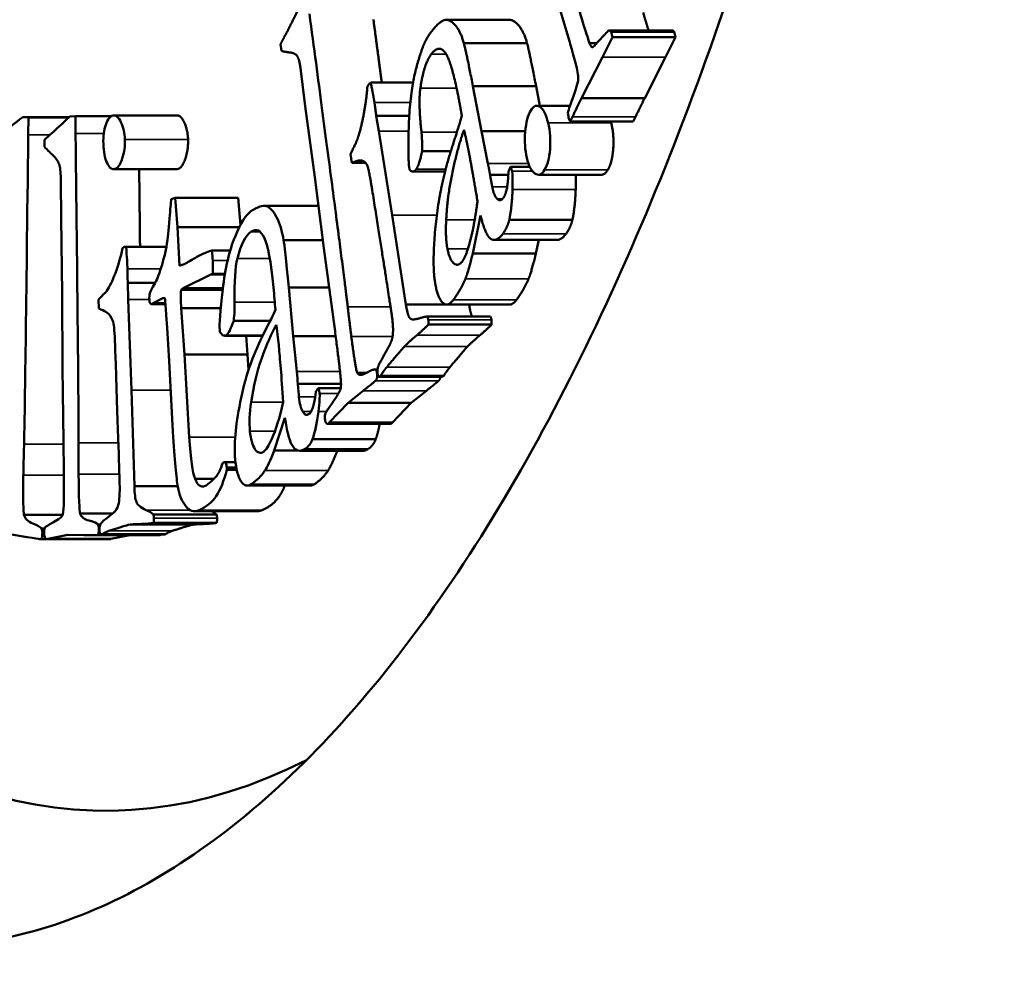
# Model space of a CAD drawing. Header units: millimetres. Extents: x 697 to 7301, y 1765 to 4597.
# Tile 13 of 39: x 3574.51 to 3581.71, y 2038.28 to 2045.24. Entities that reach past the tile are written whole.
import ezdxf

# ---------------------------------------------------------------- set-up
doc = ezdxf.new("R2010")
doc.units = ezdxf.units.MM
doc.layers.add('Visibile (ISO)', color=7, linetype='Continuous', lineweight=50)
doc.layers.add('Visibile sottile (ISO)', color=7, linetype='Continuous', lineweight=35)

msp = doc.modelspace()

# ---------------------------------------------------------------- linework, layer by layer
at = {"layer": 'Visibile (ISO)'}
for p, q in [((3578.3667, 2045.6449), (3578.5329, 2045.0877)), ((3578.0953, 2045.2373), (3577.6334, 2045.2373)), ((3579.2876, 2045.1587), (3578.8257, 2045.1587)), ((3578.8495, 2045.1106), (3578.8394, 2045.1492)), ((3578.8394, 2045.1492), (3579.3014, 2045.1492)), ((3579.3115, 2045.1106), (3579.3014, 2045.1492)), ((3576.4287, 2045.0103), (3576.4222, 2045.0593)), ((3578.224, 2045.0681), (3577.7621, 2045.0681)), ((3578.6821, 2045.0661), (3578.7343, 2045.0661)), ((3578.7762, 2044.9634), (3578.8495, 2045.1106)), ((3578.8495, 2045.1106), (3579.3115, 2045.1106)), ((3579.2381, 2044.9634), (3579.3115, 2045.1106)), ((3578.56, 2044.9914), (3578.5778, 2044.9223)), ((3578.623, 2044.6659), (3578.7762, 2044.9634)), ((3579.0849, 2044.6659), (3579.2381, 2044.9634)), ((3576.6031, 2044.6074), (3576.5712, 2044.8643)), ((3577.0709, 2044.7698), (3577.0814, 2044.7784)), ((3577.3909, 2044.7784), (3577.0814, 2044.7784)), ((3577.8291, 2044.7521), (3577.8908, 2044.4232)), ((3578.291, 2044.7521), (3577.8291, 2044.7521)), ((3578.3177, 2044.6098), (3578.291, 2044.7521)), ((3578.623, 2044.6659), (3579.0849, 2044.6659)), ((3576.6731, 2044.0879), (3576.6031, 2044.6074)), ((3578.5393, 2044.6098), (3578.2967, 2044.6098)), ((3574.5781, 2044.5235), (3574.5363, 2044.5268)), ((3574.5363, 2044.5268), (3574.8761, 2044.5268)), ((3574.5766, 2044.3963), (3574.5781, 2044.5235)), ((3574.5781, 2044.5235), (3574.8727, 2044.5235)), ((3574.9218, 2044.5338), (3574.88, 2044.5305)), ((3574.9232, 2044.4065), (3574.9218, 2044.5338)), ((3574.9218, 2044.5338), (3575.1861, 2044.5338)), ((3575.6655, 2044.5384), (3575.2036, 2044.5384)), ((3577.1221, 2044.5357), (3577.1401, 2044.423)), ((3577.3631, 2044.5357), (3577.1221, 2044.5357)), ((3578.5304, 2044.5162), (3578.5393, 2044.4946)), ((3578.5393, 2044.4946), (3578.5566, 2044.5294)), ((3578.5393, 2044.4946), (3579.0012, 2044.4946)), ((3579.0012, 2044.4946), (3579.0185, 2044.5294)), ((3577.1401, 2044.423), (3577.2386, 2043.8099)), ((3577.8908, 2044.4232), (3577.9387, 2044.1867)), ((3578.2118, 2044.4232), (3577.8908, 2044.4232)), ((3574.696, 2044.3602), (3574.6966, 2044.3082)), ((3577.6672, 2044.2767), (3577.4576, 2044.2767)), ((3576.9422, 2044.1914), (3576.9332, 2044.2547)), ((3577.044, 2044.1914), (3576.9422, 2044.1914)), ((3575.663, 2044.1458), (3575.201, 2044.1458)), ((3577.6252, 2044.1286), (3577.3885, 2044.1286)), ((3578.0859, 2044.0815), (3578.0884, 2044.1258)), ((3578.2443, 2044.1635), (3578.1033, 2044.1635)), ((3574.8158, 2044.0577), (3574.8169, 2043.7876)), ((3576.7389, 2043.5675), (3576.6731, 2044.0879)), ((3578.0872, 2044.1048), (3577.9538, 2044.1048)), ((3578.7694, 2044.1048), (3578.3074, 2044.1048)), ((3575.6503, 2043.9361), (3575.6226, 2043.9271)), ((3575.6674, 2043.7223), (3575.6503, 2043.9361)), ((3575.6503, 2043.9361), (3576.1122, 2043.9361)), ((3576.1282, 2043.7364), (3576.1122, 2043.9361)), ((3576.6997, 2043.8772), (3576.3013, 2043.8772)), ((3574.8169, 2043.7876), (3574.8243, 2043.2372)), ((3577.2386, 2043.8099), (3577.3392, 2043.1569)), ((3577.8842, 2043.8061), (3577.8274, 2043.5276)), ((3578.5561, 2043.774), (3578.0942, 2043.774)), ((3575.6827, 2043.4393), (3575.6674, 2043.7223)), ((3575.6674, 2043.7223), (3576.1209, 2043.7223)), ((3576.4442, 2043.6273), (3576.7313, 2043.6273)), ((3578.4463, 2043.6281), (3577.9844, 2043.6281)), ((3578.2893, 2043.5276), (3578.3098, 2043.6281)), ((3575.2929, 2043.5771), (3575.2819, 2043.5772)), ((3575.2819, 2043.5772), (3575.5869, 2043.5772)), ((3575.2929, 2043.5771), (3575.5869, 2043.5771)), ((3575.9194, 2043.5513), (3576.054, 2043.5513)), ((3576.8066, 2043.0652), (3576.7389, 2043.5675)), ((3578.2893, 2043.5276), (3577.8274, 2043.5276)), ((3575.7098, 2043.2744), (3575.9121, 2043.3747)), ((3575.9121, 2043.3747), (3575.9268, 2043.3808)), ((3575.9121, 2043.3747), (3576.0145, 2043.3747)), ((3575.9268, 2043.3808), (3576.0156, 2043.3808)), ((3575.3082, 2043.1922), (3575.304, 2043.3138)), ((3575.304, 2043.3138), (3575.5053, 2043.3138)), ((3575.6945, 2043.2627), (3575.7098, 2043.2744)), ((3575.6945, 2043.2627), (3575.9988, 2043.2627)), ((3575.7098, 2043.2744), (3576.0002, 2043.2744)), ((3576.514, 2042.9233), (3576.4822, 2043.28)), ((3576.4822, 2043.28), (3576.7776, 2043.28)), ((3574.8243, 2043.2372), (3574.8276, 2042.6892)), ((3575.0916, 2043.1932), (3575.0929, 2043.1257)), ((3575.3321, 2042.5302), (3575.3082, 2043.1922)), ((3575.4911, 2043.1646), (3575.5613, 2043.2019)), ((3575.5613, 2043.2019), (3575.5762, 2043.2054)), ((3575.5613, 2043.2019), (3575.5765, 2043.2019)), ((3575.5803, 2043.158), (3575.4788, 2043.158)), ((3575.4844, 2043.1592), (3575.4911, 2043.1646)), ((3575.4844, 2043.1592), (3575.5802, 2043.1592)), ((3575.4911, 2043.1646), (3575.5797, 2043.1646)), ((3575.7194, 2042.7892), (3575.6956, 2043.1291)), ((3575.6956, 2043.1291), (3575.9846, 2043.1291)), ((3577.627, 2043.1569), (3577.3392, 2043.1569)), ((3578.0983, 2043.1555), (3577.6364, 2043.1555)), ((3575.586, 2043.078), (3575.5916, 2042.9857)), ((3576.0794, 2043.0352), (3576.3454, 2043.0352)), ((3577.9573, 2043.0677), (3577.4954, 2043.0677)), ((3575.5916, 2042.9857), (3575.6075, 2042.7424)), ((3577.9656, 2043.0091), (3577.5036, 2043.0091)), ((3576.2916, 2042.9278), (3576.0119, 2042.9278)), ((3576.1813, 2042.7892), (3576.1716, 2042.9278)), ((3576.5403, 2042.6647), (3576.514, 2042.9233)), ((3576.514, 2042.9233), (3576.8252, 2042.9233)), ((3575.7543, 2042.1856), (3575.7194, 2042.7892)), ((3575.7194, 2042.7892), (3576.1813, 2042.7892)), ((3576.1878, 2042.6771), (3576.1813, 2042.7892)), ((3574.8276, 2042.6892), (3574.8346, 2042.157)), ((3575.6075, 2042.7424), (3575.6349, 2042.2278)), ((3577.1315, 2042.6816), (3577.1113, 2042.6816)), ((3577.1313, 2042.6805), (3577.1164, 2042.6805)), ((3577.0509, 2042.6559), (3576.9829, 2042.6559)), ((3577.6011, 2042.6276), (3577.1391, 2042.6276)), ((3577.616, 2042.6353), (3577.1541, 2042.6353)), ((3575.3534, 2041.8284), (3575.3321, 2042.5302)), ((3576.548, 2042.576), (3576.8641, 2042.576)), ((3576.6987, 2042.5452), (3576.8624, 2042.5452)), ((3576.6809, 2042.5173), (3576.6747, 2042.4756)), ((3577.0265, 2042.5249), (3576.9163, 2042.4361)), ((3577.3782, 2042.4361), (3577.4885, 2042.5249)), ((3576.9163, 2042.4361), (3576.7786, 2042.2922)), ((3577.3782, 2042.4361), (3576.9163, 2042.4361)), ((3577.2405, 2042.2922), (3577.3782, 2042.4361)), ((3576.3751, 2042.0879), (3576.4545, 2042.3259)), ((3577.2263, 2042.2835), (3576.7644, 2042.2835)), ((3576.7786, 2042.2922), (3577.2405, 2042.2922)), ((3576.6563, 2042.1711), (3577.1182, 2042.1711)), ((3576.3751, 2042.0879), (3576.5496, 2042.0879)), ((3577.0244, 2042.0862), (3576.5625, 2042.0862)), ((3576.0081, 2042.0023), (3576.0002, 2041.999)), ((3576.0923, 2042.003), (3576.0116, 2042.003)), ((3576.0285, 2041.9477), (3576.0286, 2041.9635)), ((3576.0286, 2041.9635), (3576.0984, 2041.9635)), ((3576.0285, 2041.9477), (3576.1016, 2041.9477)), ((3575.3534, 2041.8284), (3575.6698, 2041.8284)), ((3575.7971, 2041.88), (3575.9332, 2041.88)), ((3576.6395, 2041.8317), (3576.1776, 2041.8317)), ((3574.5455, 2041.6182), (3574.8288, 2041.6182)), ((3574.9561, 2041.6286), (3575.1946, 2041.6286)), ((3575.4923, 2041.6213), (3575.9542, 2041.6213)), ((3576.2542, 2041.6453), (3575.7922, 2041.6453)), ((3575.0863, 2041.5479), (3575.1049, 2041.5479)), ((3575.4934, 2041.559), (3575.9554, 2041.559)), ((3574.4533, 2041.4748), (3574.5684, 2041.4553)), ((3574.6736, 2041.5172), (3574.6955, 2041.5172)), ((3574.7195, 2041.4412), (3574.8674, 2041.471)), ((3574.8674, 2041.471), (3574.9827, 2041.4696)), ((3575.5255, 2041.4689), (3575.0636, 2041.4689)), ((3575.5771, 2041.4751), (3575.1152, 2041.4751)), ((3575.1171, 2041.4753), (3575.579, 2041.4753)), ((3575.1815, 2041.4412), (3575.3191, 2041.4689)), ((3575.1244, 2041.4402), (3574.6624, 2041.4402)), ((3575.1765, 2041.4406), (3574.7146, 2041.4406)), ((3575.1815, 2041.4412), (3574.7195, 2041.4412))]:
    msp.add_line(p, q, dxfattribs=at)
for centre, major_axis, start_param, end_param in [((3575.1465, 2059.4544), (0, 20), 6.090685, 9.617278), ((3574.9705, 2042.8208), (0, -1.6288), 1.729378, 1.809195)]:
    msp.add_ellipse(centre, major_axis=major_axis, ratio=0.382683, start_param=start_param, end_param=end_param, dxfattribs=at)
for points, degree, knots in [([(3581.7149, 2059.4544), (3581.7149, 2058.1333), (3581.6676, 2056.7674), (3581.4683, 2054.051), (3581.3163, 2052.7004), (3580.9139, 2050.1108), (3580.6632, 2048.8698), (3580.0831, 2046.5755), (3579.7537, 2045.5224), (3579.0507, 2043.6597), (3578.6533, 2042.7864), (3577.7862, 2041.2476), (3577.3165, 2040.5821), (3576.3344, 2039.5135), (3575.8213, 2039.1097), (3574.787, 2038.58), (3574.2658, 2038.4544), (3573.2555, 2038.4544), (3572.7317, 2038.58), (3571.6867, 2039.1097), (3571.1655, 2039.5135), (3570.1632, 2040.5821), (3569.6813, 2041.2476), (3568.7879, 2042.7864), (3568.3765, 2043.6597), (3567.6464, 2045.5224), (3567.3029, 2046.5755), (3566.6965, 2048.8698), (3566.4335, 2050.1108), (3566.0107, 2052.7004), (3565.8506, 2054.051), (3565.6405, 2056.7674), (3565.5906, 2058.1333), (3565.5906, 2059.4544), (3565.5906, 2060.7765), (3565.6406, 2062.1435), (3565.8511, 2064.862), (3566.0114, 2066.2136), (3566.4348, 2068.8048), (3566.6982, 2070.0466), (3567.3055, 2072.342), (3567.6495, 2073.3955), (3568.38, 2075.257), (3568.7913, 2076.129), (3569.6843, 2077.6654), (3570.1659, 2078.33), (3571.1676, 2079.3969), (3571.6884, 2079.8001), (3572.7325, 2080.3289), (3573.2559, 2080.4544), (3574.2654, 2080.4544), (3574.7862, 2080.3289), (3575.8197, 2079.8001), (3576.3324, 2079.3969), (3577.3138, 2078.33), (3577.7832, 2077.6654), (3578.65, 2076.129), (3579.0473, 2075.257), (3579.7507, 2073.3955), (3580.0806, 2072.342), (3580.6616, 2070.0466), (3580.9127, 2068.8048), (3581.3156, 2066.2136), (3581.4679, 2064.862), (3581.6675, 2062.1435), (3581.7149, 2060.7765), (3581.7149, 2059.4544)], 3, [6.338557, 6.338557, 6.338557, 6.338557, 6.734862, 6.734862, 7.131166, 7.131166, 7.527471, 7.527471, 7.923775, 7.923775, 8.31979, 8.31979, 8.715805, 8.715805, 9.11182, 9.11182, 9.507835, 9.507835, 9.90385, 9.90385, 10.299865, 10.299865, 10.69588, 10.69588, 11.091895, 11.091895, 11.4882, 11.4882, 11.884504, 11.884504, 12.280808, 12.280808, 12.677113, 12.677113, 12.677113, 13.07375, 13.07375, 13.470387, 13.470387, 13.867023, 13.867023, 14.26366, 14.26366, 14.659343, 14.659343, 15.055026, 15.055026, 15.450709, 15.450709, 15.846391, 15.846391, 16.242074, 16.242074, 16.637757, 16.637757, 17.03344, 17.03344, 17.429123, 17.429123, 17.82576, 17.82576, 18.222396, 18.222396, 18.619033, 18.619033, 19.01567, 19.01567, 19.01567, 19.01567]), ([(3578.224, 2045.0681), (3578.2, 2045.1555), (3578.1266, 2045.2373), (3578.0953, 2045.2373)], 2, [-3, -3, -3, -2, -1.205938, -1.205938, -1.205938]), ([(3578.8096, 2045.1483), (3578.8041, 2045.1416), (3578.7923, 2045.129), (3578.7564, 2045.0919), (3578.741, 2045.0746), (3578.7153, 2045.0427), (3578.7056, 2045.0358), (3578.6991, 2045.0381)], 3, [-0.01068858, -0.01068858, -0.01068858, -0.01068858, -0.00712572, -0.00712572, -0.00356286, -0.00356286, 0, 0, 0, 0]), ([(3578.5778, 2044.9223), (3578.5931, 2044.8701), (3578.6, 2044.831), (3578.5969, 2044.7789), (3578.583, 2044.7309), (3578.5568, 2044.6609)], 3, [-0.02892437, -0.02892437, -0.02892437, -0.02892437, -0.01446219, -0.01446219, 0, 0, 0, 0]), ([(3578.3784, 2044.4845), (3578.3637, 2044.5462), (3578.3442, 2044.5853), (3578.2956, 2044.6182), (3578.2731, 2044.6095), (3578.2523, 2044.5755)], 3, [-0.03442461, -0.03442461, -0.03442461, -0.03442461, -0.0172123, -0.0172123, 0, 0, 0, 0]), ([(3578.2523, 2044.5755), (3578.2309, 2044.5406), (3578.2173, 2044.4882), (3578.2055, 2044.3483), (3578.2094, 2044.2847), (3578.2231, 2044.2274)], 3, [-0.03189277, -0.03189277, -0.03189277, -0.03189277, -0.01594639, -0.01594639, 0, 0, 0, 0]), ([(3575.1958, 2044.5374), (3575.1747, 2044.5325), (3575.1574, 2044.5101), (3575.1302, 2044.4307), (3575.1243, 2044.3849), (3575.126, 2044.3332)], 3, [-0.02528468, -0.02528468, -0.02528468, -0.02528468, -0.01264234, -0.01264234, 0, 0, 0, 0]), ([(3575.2837, 2044.3626), (3575.2821, 2044.4092), (3575.2725, 2044.4512), (3575.2373, 2044.5264), (3575.2176, 2044.5426), (3575.1958, 2044.5374)], 3, [-0.02603281, -0.02603281, -0.02603281, -0.02603281, -0.01301641, -0.01301641, 0, 0, 0, 0]), ([(3575.7457, 2044.3626), (3575.7432, 2044.4324), (3575.6936, 2044.5384), (3575.6655, 2044.5384)], 2, [-2, -2, -2, -1, -0.120384, -0.120384, -0.120384]), ([(3578.3531, 2044.1398), (3578.3745, 2044.1747), (3578.3877, 2044.2255), (3578.398, 2044.3587), (3578.3932, 2044.4229), (3578.3784, 2044.4845)], 3, [-0.03934134, -0.03934134, -0.03934134, -0.03934134, -0.01967067, -0.01967067, 0, 0, 0, 0]), ([(3575.126, 2044.3332), (3575.1281, 2044.2728), (3575.1371, 2044.2254), (3575.1688, 2044.1564), (3575.1876, 2044.1417), (3575.2093, 2044.1468)], 3, [-0.02699043, -0.02699043, -0.02699043, -0.02699043, -0.01349521, -0.01349521, 0, 0, 0, 0]), ([(3575.2093, 2044.1468), (3575.2311, 2044.152), (3575.2494, 2044.1776), (3575.2788, 2044.2697), (3575.2853, 2044.316), (3575.2837, 2044.3626)], 3, [-0.02466017, -0.02466017, -0.02466017, -0.02466017, -0.01233008, -0.01233008, 0, 0, 0, 0]), ([(3574.763, 2044.2407), (3574.7845, 2044.2181), (3574.7985, 2044.1954), (3574.8116, 2044.1496), (3574.8152, 2044.1114), (3574.8158, 2044.0577)], 3, [-0.04895049, -0.04895049, -0.04895049, -0.04895049, -0.02447524, -0.02447524, 0, 0, 0, 0]), ([(3578.2231, 2044.2274), (3578.2371, 2044.1687), (3578.257, 2044.1307), (3578.3083, 2044.0961), (3578.3318, 2044.1049), (3578.3531, 2044.1398)], 3, [-0.03255729, -0.03255729, -0.03255729, -0.03255729, -0.01627864, -0.01627864, 0, 0, 0, 0]), ([(3576.2051, 2043.8376), (3576.1691, 2043.8136), (3576.1304, 2043.7516), (3576.0474, 2043.5514), (3576.0174, 2043.4224), (3575.9806, 2043.1065), (3575.9733, 2043.0082), (3575.9771, 2042.9696)], 3, [-0.02772351, -0.02772351, -0.02772351, -0.02772351, -0.01848234, -0.01848234, -0.00924117, -0.00924117, 0, 0, 0, 0]), ([(3576.4442, 2043.6273), (3576.4336, 2043.6935), (3576.4163, 2043.7494), (3576.3684, 2043.8407), (3576.3434, 2043.8674), (3576.2913, 2043.8827), (3576.2539, 2043.8702), (3576.2051, 2043.8376)], 3, [-0.06843616, -0.06843616, -0.06843616, -0.06843616, -0.04562411, -0.04562411, -0.02281205, -0.02281205, 0, 0, 0, 0]), ([(3576.2054, 2043.6877), (3576.2433, 2043.713), (3576.2756, 2043.6988), (3576.3292, 2043.5916), (3576.3518, 2043.47), (3576.3704, 2043.2804)], 3, [-0.05817299, -0.05817299, -0.05817299, -0.05817299, -0.02908649, -0.02908649, 0, 0, 0, 0]), ([(3575.2663, 2043.5683), (3575.2526, 2043.5024), (3575.2351, 2043.4414), (3575.1924, 2043.3287), (3575.1716, 2043.286), (3575.1513, 2043.2568)], 3, [-0.04931049, -0.04931049, -0.04931049, -0.04931049, -0.02465525, -0.02465525, 0, 0, 0, 0]), ([(3575.5912, 2043.601), (3575.5803, 2043.5386), (3575.5662, 2043.4801), (3575.532, 2043.3711), (3575.5164, 2043.3322), (3575.5024, 2043.3088)], 3, [-0.0318266, -0.0318266, -0.0318266, -0.0318266, -0.0159133, -0.0159133, 0, 0, 0, 0]), ([(3575.5024, 2043.3088), (3575.4816, 2043.2756), (3575.4695, 2043.2521), (3575.4624, 2043.2246), (3575.4612, 2043.2083), (3575.4624, 2043.1895)], 3, [-0.04055792, -0.04055792, -0.04055792, -0.04055792, -0.02027896, -0.02027896, 0, 0, 0, 0]), ([(3575.4624, 2043.1895), (3575.463, 2043.1792), (3575.4652, 2043.1709), (3575.4727, 2043.1583), (3575.4778, 2043.1565), (3575.4844, 2043.1592)], 3, [-0.01365169, -0.01365169, -0.01365169, -0.01365169, -0.00682585, -0.00682585, 0, 0, 0, 0]), ([(3575.0929, 2043.1257), (3575.1347, 2043.1112), (3575.1623, 2043.0934), (3575.189, 2043.051), (3575.1973, 2043.0321), (3575.2005, 2043.0155)], 3, [-0.01406169, -0.01406169, -0.01406169, -0.01406169, -0.00703085, -0.00703085, 0, 0, 0, 0]), ([(3576.2071, 2042.4423), (3576.2228, 2042.5546), (3576.2486, 2042.6616), (3576.3204, 2042.865), (3576.3558, 2042.9463), (3576.3909, 2043.0073)], 3, [-0.05541355, -0.05541355, -0.05541355, -0.05541355, -0.02770678, -0.02770678, 0, 0, 0, 0]), ([(3576.2893, 2042.9234), (3576.2154, 2042.7775), (3576.1612, 2042.6167), (3576.0923, 2042.2651), (3576.08, 2042.126), (3576.09, 2042.0236)], 3, [-0.07392703, -0.07392703, -0.07392703, -0.07392703, -0.03696352, -0.03696352, 0, 0, 0, 0]), ([(3577.5768, 2042.5967), (3577.5871, 2042.606), (3577.5903, 2042.623), (3577.5905, 2042.6276)], 2, [-2, -2, -2, -1, -0.718666, -0.718666, -0.718666]), ([(3575.6349, 2042.2278), (3575.6478, 2042.0175), (3575.6597, 2041.8826), (3575.6818, 2041.7638), (3575.7009, 2041.7166), (3575.7556, 2041.6465), (3575.7882, 2041.6369), (3575.8261, 2041.6527)], 3, [-0.08441882, -0.08441882, -0.08441882, -0.08441882, -0.05627921, -0.05627921, -0.02813961, -0.02813961, 0, 0, 0, 0]), ([(3576.298, 2042.0794), (3576.2749, 2042.0639), (3576.2539, 2042.0705), (3576.2162, 2042.1275), (3576.2039, 2042.1711), (3576.1981, 2042.2298)], 3, [-0.03087112, -0.03087112, -0.03087112, -0.03087112, -0.01543556, -0.01543556, 0, 0, 0, 0]), ([(3576.0286, 2041.9635), (3576.0278, 2041.9771), (3576.0254, 2041.9876), (3576.0178, 2042.0019), (3576.0133, 2042.0044), (3576.0081, 2042.0023)], 3, [-0.008075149, -0.008075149, -0.008075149, -0.008075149, -0.004037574, -0.004037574, 0, 0, 0, 0]), ([(3576.09, 2042.0236), (3576.0971, 2041.9515), (3576.1112, 2041.8984), (3576.1534, 2041.83), (3576.1788, 2041.8228), (3576.2083, 2041.8425)], 3, [-0.0328976, -0.0328976, -0.0328976, -0.0328976, -0.0164488, -0.0164488, 0, 0, 0, 0]), ([(3575.8261, 2041.6527), (3575.8798, 2041.6751), (3575.9218, 2041.7093), (3575.9826, 2041.8014), (3576.0081, 2041.8655), (3576.0285, 2041.9477)], 3, [-0.05209524, -0.05209524, -0.05209524, -0.05209524, -0.02604762, -0.02604762, 0, 0, 0, 0]), ([(3575.4383, 2041.6529), (3575.3997, 2041.6716), (3575.3762, 2041.6913), (3575.3595, 2041.7325), (3575.3547, 2041.7714), (3575.3534, 2041.8284)], 3, [-0.02236669, -0.02236669, -0.02236669, -0.02236669, -0.01118335, -0.01118335, 0, 0, 0, 0]), ([(3576.2881, 2041.6527), (3576.3686, 2041.6863), (3576.4355, 2041.7876), (3576.4535, 2041.8317)], 2, [-2, -2, -2, -1, -0.532656, -0.532656, -0.532656]), ([(3574.836, 2041.6894), (3574.8352, 2041.6495), (3574.832, 2041.6237), (3574.821, 2041.6003), (3574.7991, 2041.5843), (3574.7227, 2041.5437), (3574.7016, 2041.5299), (3574.6938, 2041.5154), (3574.692, 2041.5032), (3574.6922, 2041.4859)], 3, [-0.3597269, -0.3597269, -0.3597269, -0.3597269, -0.2697952, -0.2697952, -0.1798634, -0.1798634, -0.0899317, -0.0899317, 0, 0, 0, 0]), ([(3574.6736, 2041.5172), (3574.6671, 2041.5281), (3574.6458, 2041.5406), (3574.5739, 2041.5688), (3574.5524, 2041.59), (3574.5455, 2041.6182)], 3, [-0.02356078, -0.02356078, -0.02356078, -0.02356078, -0.01178039, -0.01178039, 0, 0, 0, 0]), ([(3575.0863, 2041.5479), (3575.0795, 2041.5578), (3575.058, 2041.5669), (3574.9856, 2041.5837), (3574.9637, 2041.6015), (3574.9561, 2041.6286)], 3, [-0.02356078, -0.02356078, -0.02356078, -0.02356078, -0.01178039, -0.01178039, 0, 0, 0, 0]), ([(3574.6607, 2041.4402), (3574.668, 2041.4396), (3574.673, 2041.4427), (3574.6785, 2041.4561), (3574.68, 2041.4682), (3574.6802, 2041.4855)], 3, [-0.007152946, -0.007152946, -0.007152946, -0.007152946, -0.003576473, -0.003576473, 0, 0, 0, 0]), ([(3575.0752, 2041.4691), (3575.0825, 2041.4696), (3575.0874, 2041.4735), (3575.0926, 2041.4878), (3575.0938, 2041.5), (3575.0936, 2041.5173)], 3, [-0.007152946, -0.007152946, -0.007152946, -0.007152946, -0.003576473, -0.003576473, 0, 0, 0, 0])]:
    msp.add_open_spline(points, degree=degree, knots=knots, dxfattribs=at)
for points, degree in [([(3578.6821, 2045.0661), (3578.6659, 2045.11), (3578.6269, 2045.237), (3578.5652, 2045.4471)], 3), ([(3576.4684, 2045.1478), (3576.5061, 2045.2205), (3576.5783, 2045.3656)], 2), ([(3576.6337, 2045.2811), (3576.8713, 2043.4895), (3576.9134, 2043.14)], 2), ([(3579.1137, 2045.1587), (3579.097, 2045.2121), (3579.0733, 2045.2914)], 2), ([(3577.1622, 2044.7784), (3577.1335, 2044.9954), (3577.1011, 2045.2398)], 2), ([(3577.511, 2045.1324), (3577.5781, 2045.2231), (3577.6563, 2045.2467), (3577.7381, 2045.1555), (3577.7621, 2045.0681)], 2), ([(3576.4222, 2045.0593), (3576.4431, 2045.1002), (3576.4684, 2045.1478)], 2), ([(3577.3636, 2044.1526), (3577.3531, 2044.2056), (3577.3661, 2044.6998), (3577.4616, 2045.0656), (3577.511, 2045.1324)], 2), ([(3578.8394, 2045.1492), (3578.8306, 2045.1621), (3578.8207, 2045.1618), (3578.8096, 2045.1483)], 3), ([(3579.3014, 2045.1492), (3579.2949, 2045.1587), (3579.2876, 2045.1587)], 2), ([(3577.7621, 2045.0681), (3577.7743, 2045.029), (3577.8291, 2044.7521)], 2), ([(3578.291, 2044.7521), (3578.2362, 2045.029), (3578.224, 2045.0681)], 2), ([(3578.5329, 2045.0877), (3578.5442, 2045.0493), (3578.5532, 2045.0171), (3578.56, 2044.9914)], 3), ([(3578.6991, 2045.0381), (3578.6945, 2045.0397), (3578.6888, 2045.049), (3578.6821, 2045.0661)], 3), ([(3576.4998, 2044.9977), (3576.4486, 2045.0035), (3576.4287, 2045.0103)], 2), ([(3576.5712, 2044.8643), (3576.5611, 2044.9404), (3576.5345, 2044.9905), (3576.4998, 2044.9977)], 2), ([(3577.5242, 2044.9865), (3577.4695, 2044.9126), (3577.4446, 2044.7386)], 2), ([(3577.72, 2044.6867), (3577.6685, 2044.9474), (3577.5763, 2045.0569), (3577.5242, 2044.9865)], 2), ([(3577.057, 2044.7491), (3577.0654, 2044.7639), (3577.0709, 2044.7698)], 2), ([(3577.0814, 2044.7784), (3577.1015, 2044.6792), (3577.1087, 2044.6337)], 2), ([(3576.9829, 2044.3621), (3577.0069, 2044.4276), (3577.0487, 2044.6388), (3577.057, 2044.7491)], 2), ([(3577.4446, 2044.7386), (3577.4292, 2044.63), (3577.4525, 2044.4159)], 2), ([(3577.1087, 2044.6337), (3577.1106, 2044.6217), (3577.1221, 2044.5357)], 2), ([(3577.7475, 2044.5366), (3577.736, 2044.6059), (3577.72, 2044.6867)], 2), ([(3578.5568, 2044.6609), (3578.5431, 2044.6224), (3578.5316, 2044.5874), (3578.5225, 2044.5559)], 3), ([(3578.5566, 2044.5294), (3578.5661, 2044.5484), (3578.5882, 2044.5939), (3578.623, 2044.6659)], 3), ([(3579.0185, 2044.5294), (3579.0327, 2044.5579), (3579.0849, 2044.6659)], 2), ([(3578.5225, 2044.5559), (3578.5254, 2044.5377), (3578.528, 2044.5244), (3578.5304, 2044.5162)], 3), ([(3574.5363, 2044.5268), (3574.4781, 2044.4811), (3574.434, 2044.4474), (3574.4039, 2044.4255)], 3), ([(3574.88, 2044.5305), (3574.823, 2044.4758), (3574.7797, 2044.4351), (3574.7502, 2044.4086)], 3), ([(3577.6718, 2044.2912), (3577.7349, 2044.4874), (3577.7475, 2044.5366)], 2), ([(3578.8151, 2044.1398), (3578.8471, 2044.1921), (3578.8625, 2044.3921), (3578.8404, 2044.4845)], 2), ([(3578.8404, 2044.4845), (3578.8391, 2044.4897), (3578.8379, 2044.4946)], 2), ([(3574.7502, 2044.4086), (3574.7305, 2044.3914), (3574.7124, 2044.3753), (3574.696, 2044.3602)], 3), ([(3574.9452, 2042.1449), (3574.945, 2042.3892), (3574.9377, 2043.143), (3574.9232, 2044.4065)], 3), ([(3577.4525, 2044.4159), (3577.4586, 2044.3569), (3577.4576, 2044.2767)], 2), ([(3577.7636, 2044.4327), (3577.7202, 2044.3126), (3577.6416, 2043.9521), (3577.6332, 2043.774)], 2), ([(3577.7959, 2044.2863), (3577.785, 2044.3416), (3577.7636, 2044.4327)], 2), ([(3574.5465, 2042.1353), (3574.5519, 2042.3791), (3574.562, 2043.1328), (3574.5766, 2044.3963)], 3), ([(3575.6713, 2044.1468), (3575.7039, 2044.1545), (3575.7481, 2044.2927), (3575.7457, 2044.3626)], 2), ([(3576.9332, 2044.2547), (3576.9795, 2044.3499), (3576.9829, 2044.3621)], 2), ([(3574.6966, 2044.3082), (3574.7087, 2044.2936), (3574.7309, 2044.2711), (3574.763, 2044.2407)], 3), ([(3577.4576, 2044.2767), (3577.4346, 2044.1725), (3577.4143, 2044.1451)], 2), ([(3577.5552, 2043.2973), (3577.5273, 2043.4381), (3577.5826, 2044.0127), (3577.6718, 2044.2912)], 2), ([(3577.8623, 2043.911), (3577.8169, 2044.1801), (3577.7959, 2044.2863)], 2), ([(3577.0575, 2044.1703), (3577.05, 2044.1903), (3577.0045, 2044.2196), (3576.9422, 2044.1914)], 2), ([(3577.9387, 2044.1867), (3577.9483, 2044.1383), (3577.9538, 2044.1048)], 2), ([(3575.3944, 2043.5772), (3575.3916, 2043.839), (3575.3881, 2044.1458)], 2), ([(3575.663, 2044.1458), (3575.667, 2044.1458), (3575.6713, 2044.1468)], 2), ([(3577.0924, 2043.9915), (3577.0691, 2044.1379), (3577.0575, 2044.1703)], 2), ([(3577.3779, 2044.131), (3577.3672, 2044.1341), (3577.3636, 2044.1526)], 2), ([(3577.4143, 2044.1451), (3577.3975, 2044.1224), (3577.3779, 2044.131)], 2), ([(3578.0884, 2044.1258), (3578.0919, 2044.1364), (3578.1033, 2044.1635)], 2), ([(3578.1033, 2044.1635), (3578.1132, 2044.1417), (3578.1155, 2044.1302)], 2), ([(3578.1155, 2044.1302), (3578.1214, 2044.1002), (3578.1184, 2043.9967)], 2), ([(3578.7694, 2044.1048), (3578.7936, 2044.1048), (3578.8151, 2044.1398)], 2), ([(3577.9538, 2044.1048), (3577.9648, 2044.0436), (3577.9702, 2044.0159)], 2), ([(3578.0502, 2043.9339), (3578.0803, 2043.9745), (3578.0859, 2044.0815)], 2), ([(3578.5803, 2043.9967), (3578.5824, 2044.0684), (3578.5802, 2044.1048)], 2), ([(3577.2335, 2043.09), (3577.2094, 2043.2551), (3577.0924, 2043.9915)], 2), ([(3577.9702, 2044.0159), (3577.9835, 2043.949), (3578.0067, 2043.9277)], 2), ([(3578.1184, 2043.9967), (3578.1137, 2043.8618), (3578.0942, 2043.774)], 2), ([(3578.5561, 2043.774), (3578.5757, 2043.8618), (3578.5803, 2043.9967)], 2), ([(3575.6226, 2043.9271), (3575.6196, 2043.8996), (3575.6155, 2043.8523), (3575.6102, 2043.7852)], 3), ([(3577.803, 2043.5999), (3577.8375, 2043.7197), (3577.8623, 2043.911)], 2), ([(3578.0067, 2043.9277), (3578.0299, 2043.9065), (3578.0502, 2043.9339)], 2), ([(3575.6102, 2043.7852), (3575.6022, 2043.6959), (3575.5959, 2043.6345), (3575.5912, 2043.601)], 3), ([(3577.6332, 2043.774), (3577.6263, 2043.6448), (3577.6427, 2043.5618)], 2), ([(3577.9454, 2043.6491), (3577.9182, 2043.6795), (3577.8842, 2043.8061)], 2), ([(3578.0942, 2043.774), (3578.0807, 2043.7177), (3578.048, 2043.6736)], 2), ([(3578.51, 2043.6736), (3578.5426, 2043.7177), (3578.5561, 2043.774)], 2), ([(3576.1064, 2043.493), (3576.1326, 2043.5962), (3576.1656, 2043.6611), (3576.2054, 2043.6877)], 3), ([(3576.4822, 2043.28), (3576.4625, 2043.4814), (3576.4499, 2043.5971), (3576.4442, 2043.6273)], 3), ([(3578.048, 2043.6736), (3577.9915, 2043.5973), (3577.9454, 2043.6491)], 2), ([(3578.4463, 2043.6281), (3578.4763, 2043.6281), (3578.51, 2043.6736)], 2), ([(3575.2819, 2043.5772), (3575.278, 2043.5762), (3575.2727, 2043.5733), (3575.2663, 2043.5683)], 3), ([(3575.3024, 2043.4177), (3575.3013, 2043.4505), (3575.2981, 2043.5036), (3575.2929, 2043.5771)], 3), ([(3575.9194, 2043.5513), (3575.8964, 2043.5435), (3575.879, 2043.5371), (3575.8672, 2043.5322)], 3), ([(3575.9259, 2043.4778), (3575.9248, 2043.4966), (3575.9226, 2043.5211), (3575.9194, 2043.5513)], 3), ([(3577.6427, 2043.5618), (3577.6587, 2043.481), (3577.7212, 2043.4309), (3577.753, 2043.4739)], 2), ([(3577.753, 2043.4739), (3577.7777, 2043.5073), (3577.803, 2043.5999)], 2), ([(3575.7892, 2043.4917), (3575.7471, 2043.4671), (3575.7185, 2043.4516), (3575.7034, 2043.4453)], 3), ([(3575.8672, 2043.5322), (3575.8424, 2043.5218), (3575.8163, 2043.5083), (3575.7892, 2043.4917)], 3), ([(3575.9268, 2043.3808), (3575.9274, 2043.4266), (3575.9271, 2043.459), (3575.9259, 2043.4778)], 3), ([(3576.0863, 2043.1739), (3576.0835, 2043.3221), (3576.0902, 2043.4285), (3576.1064, 2043.493)], 3), ([(3577.8274, 2043.5276), (3577.7952, 2043.3964), (3577.7741, 2043.3445)], 2), ([(3578.236, 2043.3445), (3578.2571, 2043.3964), (3578.2893, 2043.5276)], 2), ([(3575.304, 2043.3138), (3575.3032, 2043.3744), (3575.3027, 2043.4091), (3575.3024, 2043.4177)], 3), ([(3575.7034, 2043.4453), (3575.7008, 2043.4442), (3575.6939, 2043.4422), (3575.6827, 2043.4393)], 3), ([(3577.7741, 2043.3445), (3577.7407, 2043.2643), (3577.686, 2043.1904)], 2), ([(3578.1479, 2043.1904), (3578.2026, 2043.2643), (3578.236, 2043.3445)], 2), ([(3575.1513, 2043.2568), (3575.1482, 2043.2509), (3575.1283, 2043.2297), (3575.0916, 2043.1932)], 3), ([(3575.6956, 2043.1291), (3575.6926, 2043.1786), (3575.6922, 2043.2232), (3575.6945, 2043.2627)], 3), ([(3576.3704, 2043.2804), (3576.3761, 2043.2217), (3576.3807, 2043.1676), (3576.3842, 2043.1181)], 3), ([(3577.686, 2043.1904), (3577.6453, 2043.1355), (3577.5748, 2043.1981), (3577.5552, 2043.2973)], 2), ([(3578.0983, 2043.1555), (3578.122, 2043.1555), (3578.1479, 2043.1904)], 2), ([(3576.0794, 2043.0352), (3576.0846, 2043.087), (3576.0869, 2043.1332), (3576.0863, 2043.1739)], 3), ([(3576.3842, 2043.1181), (3576.3731, 2043.091), (3576.3415, 2043.0262), (3576.2893, 2042.9234)], 3), ([(3576.9134, 2043.14), (3576.9376, 2042.9337), (3576.9392, 2042.9215)], 2), ([(3577.3392, 2043.1569), (3577.3508, 2043.0767), (3577.3818, 2043.0373), (3577.4403, 2043.0557)], 2), ([(3577.822, 2043.0677), (3577.8105, 2043.093), (3577.8013, 2043.1555)], 2), ([(3576.0258, 2042.9325), (3576.0406, 2042.9423), (3576.0584, 2042.9766), (3576.0794, 2043.0352)], 3), ([(3576.8614, 2042.6201), (3576.8547, 2042.702), (3576.8066, 2043.0652)], 2), ([(3577.2426, 2042.9312), (3577.2492, 2042.9917), (3577.2335, 2043.09)], 2), ([(3577.4403, 2043.0557), (3577.4771, 2043.0676), (3577.4954, 2043.0677)], 2), ([(3577.4954, 2043.0677), (3577.5004, 2043.0563), (3577.5023, 2043.0443)], 2), ([(3577.5023, 2043.0443), (3577.5043, 2043.0323), (3577.5036, 2043.0091)], 2), ([(3577.9643, 2043.0443), (3577.9624, 2043.0563), (3577.9573, 2043.0677)], 2), ([(3577.9656, 2043.0091), (3577.9662, 2043.0323), (3577.9643, 2043.0443)], 2), ([(3575.2005, 2043.0155), (3575.2055, 2042.9888), (3575.2097, 2042.9229), (3575.2134, 2042.8177)], 3), ([(3575.9771, 2042.9696), (3575.9784, 2042.9562), (3575.9824, 2042.9464), (3575.9892, 2042.9402)], 3), ([(3576.3909, 2043.0073), (3576.3996, 2042.9398), (3576.4059, 2042.8859), (3576.4098, 2042.8456)], 3), ([(3577.5036, 2043.0091), (3577.4711, 2042.9767), (3577.42, 2042.9325)], 2), ([(3577.882, 2042.9325), (3577.9331, 2042.9767), (3577.9656, 2043.0091)], 2), ([(3575.9892, 2042.9402), (3576.0014, 2042.9269), (3576.0136, 2042.9243), (3576.0258, 2042.9325)], 3), ([(3576.9392, 2042.9215), (3576.9718, 2042.676), (3576.9829, 2042.6559)], 2), ([(3577.2155, 2042.8511), (3577.239, 2042.8934), (3577.2426, 2042.9312)], 2), ([(3577.42, 2042.9325), (3577.3498, 2042.8731), (3577.3278, 2042.8492)], 2), ([(3577.7897, 2042.8492), (3577.8118, 2042.8731), (3577.882, 2042.9325)], 2), ([(3575.2134, 2042.8177), (3575.2317, 2042.2883), (3575.2422, 2041.9647), (3575.2449, 2041.8472)], 3), ([(3576.4098, 2042.8456), (3576.4173, 2042.7685), (3576.4281, 2042.6336), (3576.4422, 2042.441)], 3), ([(3577.1396, 2042.7125), (3577.1416, 2042.7203), (3577.2155, 2042.8511)], 2), ([(3577.3278, 2042.8492), (3577.3177, 2042.8382), (3577.199, 2042.6981)], 2), ([(3577.6609, 2042.6981), (3577.7796, 2042.8382), (3577.7897, 2042.8492)], 2), ([(3576.9829, 2042.6559), (3576.9984, 2042.6259), (3577.105, 2042.6867), (3577.1164, 2042.6805)], 2), ([(3577.1164, 2042.6805), (3577.1242, 2042.6766), (3577.1268, 2042.657)], 2), ([(3577.1317, 2042.6476), (3577.1267, 2042.6788), (3577.1396, 2042.7125)], 2), ([(3577.199, 2042.6981), (3577.1755, 2042.6698), (3577.1541, 2042.6353)], 2), ([(3577.616, 2042.6353), (3577.6374, 2042.6698), (3577.6609, 2042.6981)], 2), ([(3576.548, 2042.576), (3576.5463, 2042.5999), (3576.5438, 2042.6295), (3576.5403, 2042.6647)], 3), ([(3576.7474, 2042.3135), (3576.7441, 2042.338), (3576.7528, 2042.3678), (3576.8552, 2042.5156), (3576.867, 2042.5619), (3576.8614, 2042.6201)], 2), ([(3577.1268, 2042.657), (3577.1301, 2042.6325), (3577.1252, 2042.606), (3577.1148, 2042.5967)], 2), ([(3577.1391, 2042.6276), (3577.1332, 2042.638), (3577.1317, 2042.6476)], 2), ([(3577.1541, 2042.6353), (3577.1495, 2042.6303), (3577.1391, 2042.6276)], 2), ([(3577.6011, 2042.6276), (3577.6114, 2042.6303), (3577.616, 2042.6353)], 2), ([(3576.5564, 2042.4797), (3576.5544, 2042.4998), (3576.5516, 2042.5319), (3576.548, 2042.576)], 3), ([(3576.6987, 2042.5452), (3576.6897, 2042.5321), (3576.6838, 2042.5228), (3576.6809, 2042.5173)], 3), ([(3576.7077, 2042.5057), (3576.7069, 2042.5141), (3576.7039, 2042.5272), (3576.6987, 2042.5452)], 3), ([(3577.1148, 2042.5967), (3577.1092, 2042.5916), (3577.0265, 2042.5249)], 2), ([(3577.4885, 2042.5249), (3577.5711, 2042.5916), (3577.5768, 2042.5967)], 2), ([(3576.5843, 2042.3723), (3576.5704, 2042.3953), (3576.5611, 2042.431), (3576.5564, 2042.4797)], 3), ([(3576.6747, 2042.4756), (3576.6649, 2042.4083), (3576.6491, 2042.3673), (3576.6273, 2042.3528)], 3), ([(3576.6991, 2042.3739), (3576.707, 2042.4399), (3576.7098, 2042.4839), (3576.7077, 2042.5057)], 3), ([(3576.1981, 2042.2298), (3576.1922, 2042.2902), (3576.1952, 2042.361), (3576.2071, 2042.4423)], 3), ([(3576.4422, 2042.441), (3576.4151, 2042.3264), (3576.3869, 2042.237), (3576.3576, 2042.1728)], 3), ([(3576.4545, 2042.3259), (3576.4693, 2042.2303), (3576.4847, 2042.1673), (3576.5006, 2042.1369)], 3), ([(3576.6273, 2042.3528), (3576.6125, 2042.3429), (3576.5982, 2042.3494), (3576.5843, 2042.3723)], 3), ([(3576.6563, 2042.1711), (3576.674, 2042.2205), (3576.6883, 2042.2881), (3576.6991, 2042.3739)], 3), ([(3576.756, 2042.2883), (3576.75, 2042.2938), (3576.7474, 2042.3135)], 2), ([(3576.7786, 2042.2922), (3576.7648, 2042.277), (3576.756, 2042.2883)], 2), ([(3577.1182, 2042.1711), (3577.1347, 2042.2169), (3577.1471, 2042.2835)], 2), ([(3577.2263, 2042.2835), (3577.2326, 2042.2835), (3577.2405, 2042.2922)], 2), ([(3575.7971, 2041.88), (3575.7783, 2041.9247), (3575.764, 2042.0266), (3575.7543, 2042.1856)], 3), ([(3576.3576, 2042.1728), (3576.3358, 2042.1225), (3576.316, 2042.0914), (3576.298, 2042.0794)], 3), ([(3576.6027, 2042.1004), (3576.6264, 2042.1163), (3576.6443, 2042.1399), (3576.6563, 2042.1711)], 3), ([(3577.0646, 2042.1004), (3577.1002, 2042.1242), (3577.1182, 2042.1711)], 2), ([(3574.5408, 2041.907), (3574.5409, 2041.9157), (3574.5428, 2041.9918), (3574.5465, 2042.1353)], 3), ([(3574.8346, 2042.157), (3574.8376, 2041.9009), (3574.838, 2041.745), (3574.836, 2041.6894)], 3), ([(3574.9448, 2041.9162), (3574.9447, 2041.9249), (3574.9448, 2042.0011), (3574.9452, 2042.1449)], 3), ([(3576.5006, 2042.1369), (3576.5276, 2042.0852), (3576.5616, 2042.073), (3576.6027, 2042.1004)], 3), ([(3577.0244, 2042.0862), (3577.0433, 2042.0862), (3577.0646, 2042.1004)], 2), ([(3576.3074, 2041.9409), (3576.3241, 2041.9663), (3576.3467, 2042.0153), (3576.3751, 2042.0879)], 3), ([(3576.7694, 2041.9409), (3576.7942, 2041.9787), (3576.8364, 2042.0862)], 2), ([(3576.0002, 2041.999), (3575.9813, 2041.9472), (3575.9658, 2041.9145), (3575.9539, 2041.9007)], 3), ([(3574.5455, 2041.6182), (3574.5404, 2041.6377), (3574.5388, 2041.734), (3574.5408, 2041.907)], 3), ([(3574.9561, 2041.6286), (3574.9505, 2041.6473), (3574.9468, 2041.7431), (3574.9448, 2041.9162)], 3), ([(3575.9539, 2041.9007), (3575.9135, 2041.8593), (3575.8858, 2041.8354), (3575.8707, 2041.8291)], 3), ([(3576.2083, 2041.8425), (3576.2481, 2041.8691), (3576.2811, 2041.9019), (3576.3074, 2041.9409)], 3), ([(3576.6702, 2041.8425), (3576.7299, 2041.8824), (3576.7694, 2041.9409)], 2), ([(3575.2449, 2041.8472), (3575.2474, 2041.7765), (3575.2442, 2041.7235), (3575.2355, 2041.6884)], 3), ([(3575.8707, 2041.8291), (3575.84, 2041.8163), (3575.8154, 2041.8332), (3575.7971, 2041.88)], 3), ([(3576.6395, 2041.8317), (3576.654, 2041.8317), (3576.6702, 2041.8425)], 2), ([(3575.2355, 2041.6884), (3575.2302, 2041.6663), (3575.2186, 2041.6479), (3575.2004, 2041.6332)], 3), ([(3575.2004, 2041.6332), (3575.1434, 2041.5885), (3575.114, 2041.5641), (3575.1121, 2041.5602)], 3), ([(3575.4923, 2041.6213), (3575.4806, 2041.6307), (3575.4626, 2041.6412), (3575.4383, 2041.6529)], 3), ([(3575.4962, 2041.5935), (3575.4959, 2041.6022), (3575.4946, 2041.6114), (3575.4923, 2041.6213)], 3), ([(3575.4934, 2041.559), (3575.4956, 2041.5734), (3575.4965, 2041.5849), (3575.4962, 2041.5935)], 3), ([(3575.9542, 2041.6213), (3575.9406, 2041.6323), (3575.9155, 2041.6453)], 2), ([(3575.9582, 2041.5935), (3575.9577, 2041.6065), (3575.9542, 2041.6213)], 2), ([(3575.9554, 2041.559), (3575.9586, 2041.5806), (3575.9582, 2041.5935)], 2), ([(3576.2542, 2041.6453), (3576.2704, 2041.6453), (3576.2881, 2041.6527)], 2), ([(3575.0936, 2041.5173), (3575.0934, 2041.5311), (3575.091, 2041.5413), (3575.0863, 2041.5479)], 3), ([(3575.1121, 2041.5602), (3575.1013, 2041.5455), (3575.0963, 2041.5269), (3575.0971, 2041.5045)], 3), ([(3575.1671, 2041.5002), (3575.2533, 2041.5275), (3575.3001, 2041.542), (3575.3073, 2041.5437)], 3), ([(3575.3073, 2041.5437), (3575.3232, 2041.5475), (3575.3557, 2041.5499), (3575.4049, 2041.5511)], 3), ([(3575.4049, 2041.5511), (3575.4408, 2041.5526), (3575.4703, 2041.5552), (3575.4934, 2041.559)], 3), ([(3575.6291, 2041.5002), (3575.7584, 2041.5411), (3575.7693, 2041.5437)], 2), ([(3575.7693, 2041.5437), (3575.793, 2041.5493), (3575.8668, 2041.5511)], 2), ([(3575.8668, 2041.5511), (3575.9206, 2041.5534), (3575.9554, 2041.559)], 2), ([(3574.5684, 2041.4553), (3574.626, 2041.4456), (3574.6568, 2041.4405), (3574.6607, 2041.4402)], 3), ([(3574.6802, 2041.4855), (3574.6803, 2041.4993), (3574.6781, 2041.5099), (3574.6736, 2041.5172)], 3), ([(3574.6922, 2041.4859), (3574.6923, 2041.472), (3574.6941, 2041.4617), (3574.6975, 2041.4551)], 3), ([(3574.6975, 2041.4551), (3574.7023, 2041.4433), (3574.7096, 2041.4387), (3574.7195, 2041.4412)], 3), ([(3574.9827, 2041.4696), (3575.0404, 2041.4689), (3575.0713, 2041.4688), (3575.0752, 2041.4691)], 3), ([(3575.0971, 2041.5045), (3575.0973, 2041.4976), (3575.099, 2041.4893), (3575.102, 2041.4796)], 3), ([(3575.102, 2041.4796), (3575.1087, 2041.476), (3575.1138, 2041.4745), (3575.1171, 2041.4753)], 3), ([(3575.1171, 2041.4753), (3575.1415, 2041.4915), (3575.1671, 2041.5002)], 2), ([(3575.5255, 2041.4689), (3575.5353, 2041.4689), (3575.5372, 2041.4691)], 2), ([(3575.5372, 2041.4691), (3575.5448, 2041.4697), (3575.549, 2041.4751)], 2), ([(3575.5771, 2041.4751), (3575.5781, 2041.4751), (3575.579, 2041.4753)], 2), ([(3575.579, 2041.4753), (3575.6034, 2041.4915), (3575.6291, 2041.5002)], 2), ([(3575.1244, 2041.4402), (3575.1264, 2041.4402), (3575.1281, 2041.4406)], 2), ([(3575.1765, 2041.4406), (3575.1789, 2041.4406), (3575.1815, 2041.4412)], 2)]:
    msp.add_open_spline(points, degree=degree, dxfattribs=at)
at = {"layer": 'Visibile sottile (ISO)'}
for p, q in [((3577.6333, 2044.9865), (3577.5242, 2044.9865)), ((3578.6991, 2045.0381), (3578.7045, 2045.0381)), ((3578.7762, 2044.9634), (3579.2381, 2044.9634)), ((3577.7094, 2044.7386), (3577.4446, 2044.7386)), ((3577.3707, 2044.6337), (3577.1087, 2044.6337)), ((3578.3784, 2044.4845), (3578.8404, 2044.4845)), ((3578.5566, 2044.5294), (3579.0185, 2044.5294)), ((3574.9232, 2044.4065), (3575.1292, 2044.4065)), ((3577.3589, 2044.423), (3577.1401, 2044.423)), ((3577.7115, 2044.4159), (3577.4525, 2044.4159)), ((3574.5766, 2044.3963), (3574.7361, 2044.3963)), ((3575.2837, 2044.3626), (3575.7457, 2044.3626)), ((3578.2349, 2044.1867), (3577.9387, 2044.1867)), ((3575.2093, 2044.1468), (3575.6713, 2044.1468)), ((3577.4143, 2044.1451), (3577.6294, 2044.1451)), ((3578.2645, 2044.1302), (3578.1155, 2044.1302)), ((3578.3531, 2044.1398), (3578.8151, 2044.1398)), ((3578.0792, 2044.0159), (3577.9702, 2044.0159)), ((3578.5803, 2043.9967), (3578.1184, 2043.9967)), ((3578.045, 2043.9277), (3578.0067, 2043.9277)), ((3577.5644, 2043.8099), (3577.2386, 2043.8099)), ((3577.6332, 2043.774), (3577.8417, 2043.774)), ((3576.2054, 2043.6877), (3576.2714, 2043.6877)), ((3578.51, 2043.6736), (3578.048, 2043.6736)), ((3577.7918, 2043.5618), (3577.6427, 2043.5618)), ((3575.9259, 2043.4778), (3576.0349, 2043.4778)), ((3576.1064, 2043.493), (3576.3432, 2043.493)), ((3575.3024, 2043.4177), (3575.5466, 2043.4177)), ((3578.236, 2043.3445), (3577.7741, 2043.3445)), ((3575.3082, 2043.1922), (3575.4622, 2043.1922)), ((3578.1479, 2043.1904), (3577.686, 2043.1904)), ((3576.0863, 2043.1739), (3576.3799, 2043.1739)), ((3577.2261, 2043.14), (3576.9134, 2043.14)), ((3577.9643, 2043.0443), (3577.5023, 2043.0443)), ((3576.2939, 2042.9325), (3576.0258, 2042.9325)), ((3577.2414, 2042.9215), (3576.9392, 2042.9215)), ((3577.42, 2042.9325), (3577.882, 2042.9325)), ((3577.7897, 2042.8492), (3577.3278, 2042.8492)), ((3577.6609, 2042.6981), (3577.199, 2042.6981)), ((3576.5403, 2042.6647), (3576.857, 2042.6647)), ((3577.1306, 2042.657), (3577.1268, 2042.657)), ((3575.3321, 2042.5302), (3575.6188, 2042.5302)), ((3577.5768, 2042.5967), (3577.1148, 2042.5967)), ((3576.5564, 2042.4797), (3576.6753, 2042.4797)), ((3576.7077, 2042.5057), (3576.8455, 2042.5057)), ((3577.4885, 2042.5249), (3577.0265, 2042.5249)), ((3576.4421, 2042.4423), (3576.2071, 2042.4423)), ((3576.5843, 2042.3723), (3576.6449, 2042.3723)), ((3576.6991, 2042.3739), (3576.7592, 2042.3739)), ((3575.7543, 2042.1856), (3576.0902, 2042.1856)), ((3576.1981, 2042.2298), (3576.3809, 2042.2298)), ((3574.5465, 2042.1353), (3574.8349, 2042.1353)), ((3574.9452, 2042.1449), (3575.2361, 2042.1449)), ((3576.6027, 2042.1004), (3577.0646, 2042.1004)), ((3574.5408, 2041.907), (3574.8369, 2041.907)), ((3574.9448, 2041.9162), (3575.2431, 2041.9162)), ((3576.3074, 2041.9409), (3576.7694, 2041.9409)), ((3576.2083, 2041.8425), (3576.6702, 2041.8425)), ((3575.4383, 2041.6529), (3575.7611, 2041.6529)), ((3575.4962, 2041.5935), (3575.9582, 2041.5935)), ((3575.8261, 2041.6527), (3576.2881, 2041.6527)), ((3575.3073, 2041.5437), (3575.7693, 2041.5437)), ((3575.8668, 2041.5511), (3575.4049, 2041.5511)), ((3574.6802, 2041.4855), (3574.6922, 2041.4855)), ((3575.0752, 2041.4691), (3575.5372, 2041.4691)), ((3575.0936, 2041.5173), (3575.0973, 2041.5173)), ((3575.1671, 2041.5002), (3575.6291, 2041.5002))]:
    msp.add_line(p, q, dxfattribs=at)

doc.saveas('drawing.dxf')
